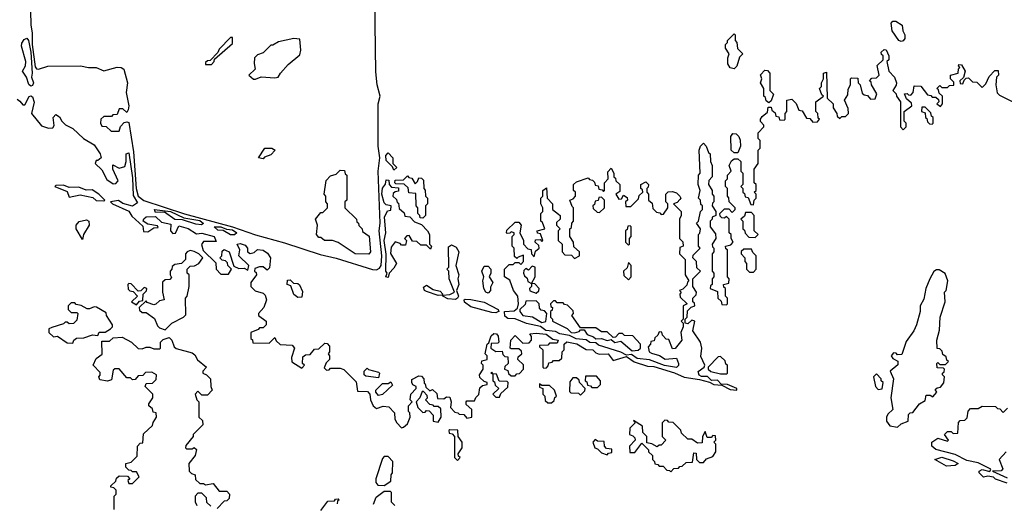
# Model space of a CAD drawing. Extents: x 2769579 to 2883812, y 684207 to 828660.
# Tile 251 of 256: x 2779198 to 2784321, y 790597 to 793113. Entities that reach past the tile are written whole.
import ezdxf

# ---------------------------------------------------------------- set-up
doc = ezdxf.new("R2010")
doc.units = 0

msp = doc.modelspace()

# ---------------------------------------------------------------- linework, layer by layer
at = {"layer": '0CON02XD'}
for points in [[(2779246.7, 793465), (2779256.4, 793085), (2779262.7, 793045), (2779262, 792985), (2779278.2, 792868.2), (2779285, 792858), (2779295, 792856), (2779345, 792870.6), (2779515, 792873.1), (2779555, 792864.3), (2779595, 792864), (2779635, 792847.5), (2779705, 792865.6), (2779725, 792863.8), (2779740, 792855), (2779758.8, 792785), (2779752.5, 792735), (2779765.5, 792665.5), (2779762.5, 792645), (2779755, 792630), (2779735, 792650), (2779715, 792650), (2779705, 792620), (2779682.5, 792617.5), (2779675, 792610), (2779635, 792610), (2779620, 792595), (2779617.5, 792575), (2779625, 792560), (2779648.3, 792558.3), (2779673, 792533), (2779715, 792532.5), (2779723, 792557), (2779741.7, 792578.3), (2779755, 792582.5), (2779765, 792577.5), (2779790.8, 792425), (2779804.6, 792235), (2779815, 792194.4), (2779842.9, 792172.9), (2780055, 792103.1), (2780305.8, 792035.8), (2780424.1, 791994.1), (2780575, 791952.5), (2780761.4, 791891.4), (2780845, 791872.1), (2781032.9, 791812.9), (2781055, 791811.5)], [(2781055, 791811.5), (2781069.8, 791820.2), (2781077.8, 791835), (2781082.3, 791885), (2781068.6, 792015), (2781073.8, 792055), (2781063.1, 792325), (2781072.5, 792395), (2781063.2, 792455), (2781062.5, 792675), (2781073.1, 792715), (2781058.1, 792775), (2781051.4, 792841.4), (2781046, 793215)], [(2783785, 793000), (2783772.5, 793005), (2783737.5, 793055), (2783732.5, 793095), (2783740, 793105), (2783756.4, 793106.4), (2783790, 793085), (2783792.5, 793055), (2783802.5, 793035), (2783802.5, 793015), (2783795, 793003.3), (2783785, 793000)], [(2779255, 792767.5), (2779245, 792776.7), (2779233.9, 792813.9), (2779212.5, 792845), (2779227.3, 792872.7), (2779230, 792895), (2779207.5, 792975), (2779208.3, 792991.7), (2779220.5, 793009.5), (2779235, 793016.7), (2779243.8, 793005), (2779255.3, 792945), (2779262.9, 792835), (2779258.8, 792815), (2779268.8, 792785), (2779265, 792770), (2779255, 792767.5)], [(2780195, 792880), (2780210, 792895), (2780211.7, 792908.3), (2780305, 792990), (2780305, 793020), (2780295, 793020), (2780235, 792960), (2780228.3, 792941.7), (2780188.3, 792901.7), (2780175, 792900), (2780165, 792890), (2780165, 792880), (2780195, 792880)], [(2780425, 792803.3), (2780455, 792816.7), (2780525, 792811.2), (2780542.5, 792815), (2780554.2, 792835.8), (2780595, 792880), (2780655, 792930), (2780661.2, 792955), (2780655, 793012.5), (2780625, 793016.2), (2780545, 792997.5), (2780515, 792980), (2780505, 792980), (2780465, 792940), (2780435, 792930), (2780420, 792915), (2780417.5, 792885), (2780423.3, 792855), (2780390, 792825), (2780415, 792803.3), (2780425, 792803.3)], [(2782915, 792857.5), (2782893.6, 792863.6), (2782883, 792883), (2782882.5, 792915), (2782890, 792935), (2782870, 792965), (2782870, 792985), (2782880, 792995), (2782880, 793005), (2782915, 793040), (2782920, 793035), (2782920, 793005), (2782930, 792995), (2782933, 792963), (2782960, 792935), (2782942.5, 792917.5), (2782928.8, 792871.2), (2782915, 792857.5)], [(2781195, 790992.5), (2781215, 791010), (2781230, 791045), (2781227, 791067), (2781220, 791075), (2781220, 791105), (2781240, 791125), (2781230, 791135), (2781232.5, 791165), (2781260, 791195), (2781260, 791205), (2781243.6, 791213.6), (2781237.5, 791225), (2781238.3, 791241.7), (2781275, 791260), (2781288.3, 791258.3), (2781300, 791245), (2781301.7, 791221.7), (2781308.3, 791218.3), (2781311.7, 791201.7), (2781331.7, 791181.7), (2781345, 791190), (2781368.3, 791168.3), (2781371.7, 791141.7), (2781405, 791140), (2781418.3, 791151.7), (2781435, 791150), (2781442.5, 791125), (2781440, 791095), (2781461.7, 791071.7), (2781478.3, 791068.3), (2781485, 791060), (2781508.3, 791058.3), (2781525, 791040), (2781550, 791045), (2781550, 791085), (2781521.7, 791111.7), (2781520, 791125), (2781525, 791130), (2781565, 791130), (2781571.7, 791148.3), (2781587, 791163), (2781591.7, 791198.3), (2781605, 791210), (2781630, 791215), (2781630, 791225), (2781615, 791230), (2781591.7, 791251.7), (2781590, 791265), (2781610, 791295), (2781610, 791315), (2781600, 791325), (2781601.7, 791338.3), (2781630, 791345), (2781630, 791365), (2781620, 791375), (2781630, 791425), (2781638.3, 791431.7), (2781651.7, 791468.3), (2781665, 791480), (2781678.3, 791478.3), (2781687, 791467), (2781690, 791435), (2781685, 791430), (2781651.7, 791428.3), (2781650, 791405), (2781675, 791387.5), (2781708.3, 791388.3), (2781711.7, 791371.7), (2781721.7, 791361.7), (2781738.3, 791358.3), (2781740, 791325), (2781721.7, 791308.3), (2781720, 791295), (2781738.3, 791288.3), (2781741.7, 791271.7), (2781755, 791260), (2781775, 791260), (2781785, 791270), (2781798.3, 791271.7), (2781820, 791295), (2781818.3, 791318.3), (2781790, 791345), (2781791.7, 791358.3), (2781810, 791375), (2781808.3, 791388.3), (2781795, 791400), (2781755, 791400), (2781750, 791405), (2781752.5, 791445), (2781775, 791470), (2781815, 791430), (2781848.3, 791431.7), (2781860, 791445), (2781860, 791465), (2781851.7, 791478.3), (2781885, 791482.5), (2781937, 791477), (2781971.7, 791451.7), (2782000, 791445), (2781995, 791430), (2781955, 791430), (2781945, 791420), (2781901.7, 791418.3), (2781901.7, 791411.7), (2781920, 791395), (2781920, 791305), (2781925, 791300), (2781938.3, 791301.7), (2781948.3, 791311.7), (2781951.7, 791328.3), (2781968.3, 791331.7), (2781975, 791340), (2782005, 791340), (2782018.3, 791351.7), (2782020, 791385), (2782030, 791395), (2782030, 791425), (2782045, 791437.5), (2782096.4, 791426.4), (2782145, 791397.5), (2782180, 791395), (2782195, 791380), (2782213, 791373), (2782260, 791375), (2782285, 791340), (2782355, 791360), (2782395, 791332.5), (2782465, 791310), (2782498, 791308), (2782605, 791276.7), (2782655, 791253.3), (2782735, 791241.2), (2782787.5, 791227.5), (2782810, 791215), (2782851.7, 791211.7), (2782895, 791190), (2782930, 791185), (2782930, 791195), (2782880, 791215), (2782847.5, 791217.5), (2782828, 791238), (2782796.7, 791236.7), (2782776.2, 791256.2), (2782745, 791256.2), (2782734, 791264), (2782727.5, 791282.5), (2782760, 791305), (2782762.5, 791315), (2782741.7, 791361.7), (2782746.7, 791405), (2782740, 791435), (2782700, 791495), (2782710, 791545), (2782695, 791550), (2782675, 791530), (2782660, 791535), (2782660, 791555), (2782670, 791565), (2782671.7, 791598.3), (2782691.7, 791618.3), (2782710, 791625), (2782708.3, 791638.3), (2782700, 791645), (2782700, 791665), (2782718.3, 791681.7), (2782720, 791695), (2782700, 791725), (2782700, 791765), (2782740, 791805), (2782721.7, 791821.7), (2782720, 791855), (2782700, 791875), (2782701.7, 791888.3), (2782737.5, 791925), (2782730, 791935), (2782730, 791995), (2782737, 792003), (2782740, 792025), (2782720, 792055), (2782730, 792065), (2782740, 792115), (2782750, 792125), (2782750, 792145), (2782741.7, 792151.7), (2782740, 792175), (2782730, 792185), (2782737.5, 792225), (2782727.5, 792255), (2782730, 792305), (2782737.5, 792315), (2782732.5, 792435), (2782740, 792455), (2782755, 792470), (2782770, 792455), (2782781.7, 792421.7), (2782790, 792415), (2782792.5, 792375), (2782800, 792355), (2782800, 792295), (2782783, 792277), (2782782.5, 792255), (2782800, 792225), (2782800, 792205), (2782810, 792195), (2782810, 792165), (2782801.7, 792158.3), (2782800, 792145), (2782820, 792115), (2782820, 792095), (2782800, 792085), (2782800, 792075), (2782790, 792065), (2782790, 792035), (2782818.3, 791998.3), (2782820, 791975), (2782800, 791945), (2782801.7, 791931.7), (2782810, 791925), (2782810, 791905), (2782800, 791895), (2782800, 791805), (2782810, 791795), (2782810, 791775), (2782800, 791765), (2782800, 791735), (2782791.7, 791728.3), (2782790, 791715), (2782828.3, 791698.3), (2782830, 791665), (2782848.3, 791648.3), (2782851.7, 791631.7), (2782875, 791630), (2782880, 791635), (2782880, 791665), (2782870, 791675), (2782870, 791715), (2782861.7, 791721.7), (2782860, 791735), (2782888.3, 791741.7), (2782890, 791765), (2782880, 791775), (2782880, 791915), (2782871.7, 791921.7), (2782870, 791935), (2782898.3, 791941.7), (2782910, 791955), (2782900, 791975), (2782900, 791995), (2782890, 792005), (2782890, 792075), (2782875, 792090), (2782865, 792080), (2782851.7, 792081.7), (2782841.7, 792091.7), (2782840, 792105), (2782865, 792130), (2782888.3, 792128.3), (2782905, 792110), (2782920, 792125), (2782920, 792135), (2782890, 792165), (2782887, 792187), (2782880, 792195), (2782880, 792235), (2782870, 792245), (2782870, 792275), (2782880, 792285), (2782880, 792305), (2782900, 792325), (2782890, 792355), (2782901.7, 792378.3), (2782915, 792390), (2782935, 792390), (2782950, 792375), (2782950, 792325), (2782960, 792315), (2782960, 792255), (2782950, 792245), (2782960, 792235), (2782960, 792215), (2782968.3, 792208.3), (2782971.7, 792191.7), (2782988.3, 792188.3), (2783001.7, 792151.7), (2783015, 792150), (2783020, 792175), (2783030, 792185), (2783030, 792205), (2783020, 792215), (2783030, 792225), (2783030, 792255), (2783020, 792265), (2783020, 792335), (2783040, 792365), (2783040, 792435), (2783050, 792445), (2783050, 792485), (2783040, 792495), (2783040, 792525), (2783070, 792555), (2783070, 792565), (2783053, 792583), (2783052.5, 792595), (2783060.7, 792609.3), (2783088.3, 792631.7), (2783091.7, 792658.3), (2783108.3, 792658.3), (2783111.7, 792641.7), (2783128.3, 792628.3), (2783131.7, 792611.7), (2783148.3, 792608.3), (2783151.7, 792591.7), (2783175, 792590), (2783180, 792595), (2783180, 792625), (2783190, 792635), (2783190, 792695), (2783215, 792700), (2783237, 792677), (2783251.7, 792641.7), (2783268.3, 792638.3), (2783291.7, 792601.7), (2783308.3, 792598.3), (2783325, 792580), (2783348.3, 792581.7), (2783360, 792595), (2783351.7, 792601.7), (2783350, 792625), (2783340, 792635), (2783340, 792685), (2783380, 792715), (2783371.7, 792721.7), (2783360, 792755), (2783370, 792765), (2783370, 792785), (2783380, 792805), (2783380, 792835), (2783395, 792840), (2783400, 792705), (2783430, 792675), (2783430, 792655), (2783450, 792625), (2783451.7, 792611.7), (2783465, 792600), (2783475, 792610), (2783495, 792610), (2783510, 792625), (2783508.3, 792651.7), (2783490, 792695), (2783507, 792723), (2783508.3, 792751.7), (2783520, 792775), (2783520, 792805), (2783525, 792810), (2783558.3, 792808.3), (2783560, 792785), (2783570, 792775), (2783581.7, 792731.7), (2783591.7, 792721.7), (2783608.3, 792718.3), (2783625, 792700), (2783648.3, 792701.7), (2783657, 792727), (2783630, 792775), (2783628.3, 792788.3), (2783620, 792795), (2783631.7, 792808.3), (2783655, 792810), (2783670, 792825), (2783660, 792875), (2783690, 792905), (2783690, 792925), (2783681.7, 792931.7), (2783680, 792945), (2783695, 792957.5), (2783706.7, 792956.7), (2783720, 792925), (2783720, 792905), (2783710, 792895), (2783720, 792845), (2783750, 792815), (2783760, 792785), (2783758.3, 792771.7), (2783740, 792745), (2783758.3, 792728.3), (2783760, 792715), (2783780, 792685), (2783780, 792555), (2783795, 792540), (2783810, 792555), (2783810, 792575), (2783800, 792585), (2783800, 792635), (2783840, 792665), (2783838.3, 792678.3), (2783811.7, 792701.7), (2783801.7, 792728.3), (2783815, 792730), (2783821.7, 792721.7), (2783835, 792720), (2783846.4, 792733.6), (2783851.7, 792768.3), (2783887, 792767), (2783921.7, 792721.7), (2783938.3, 792718.3), (2783945, 792710), (2783965, 792710), (2783978.3, 792698.3), (2783980, 792685), (2783970, 792675), (2783988.3, 792661.7), (2784000, 792675), (2784000, 792715), (2783981.7, 792731.7), (2783978.3, 792748.3), (2783970, 792755), (2783985, 792770), (2783995, 792760), (2784025, 792760), (2784035, 792770), (2784058.3, 792771.7), (2784058.3, 792788.3), (2784040, 792805), (2784040, 792825), (2784080, 792835), (2784083, 792857), (2784090, 792865), (2784083, 792873), (2784085, 792880), (2784098.3, 792878.3), (2784117.5, 792845), (2784108.3, 792811.7), (2784090, 792795), (2784091.7, 792781.7), (2784105, 792780), (2784111.7, 792798.3), (2784121.7, 792808.3), (2784135, 792810), (2784155, 792790), (2784178.3, 792788.3), (2784205, 792760), (2784225, 792780), (2784241.7, 792818.3), (2784271.7, 792848.3), (2784288.3, 792848.3), (2784290, 792825), (2784280, 792815), (2784277.5, 792775), (2784283, 792733), (2784295, 792720), (2784375, 792680)], [(2783095, 792680), (2783081.7, 792691.7), (2783078.3, 792708.3), (2783070, 792715), (2783070, 792755), (2783052.5, 792785), (2783060, 792805), (2783053, 792827), (2783075, 792850), (2783088.3, 792848.3), (2783100, 792835), (2783100, 792745), (2783120, 792725), (2783108.3, 792691.7), (2783095, 792680)], [(2779185, 792700), (2779199.3, 792689.3), (2779215, 792670), (2779225, 792670), (2779247, 792713), (2779255, 792717.5), (2779265, 792712.5), (2779273.8, 792683.8), (2779260, 792625), (2779311.7, 792561.7), (2779348.3, 792548.3), (2779370, 792550), (2779376.7, 792563.3), (2779372.5, 792605), (2779385, 792620), (2779405, 792607.5), (2779416.7, 792585), (2779436.1, 792566.1), (2779475, 792547.5), (2779530, 792495), (2779585, 792462.5), (2779616.1, 792416.1), (2779622.5, 792395), (2779605, 792380), (2779595, 792380), (2779590, 792365), (2779625, 792332.5), (2779651.7, 792281.7), (2779685, 792260), (2779698.3, 792261.7), (2779710, 792275), (2779682.5, 792335), (2779681.7, 792358.3), (2779715, 792340), (2779745, 792350), (2779752.5, 792375), (2779752.5, 792415), (2779765, 792420), (2779785, 792290), (2779788.3, 792198.3), (2779810, 792160), (2779785, 792143.8), (2779735, 792156.7), (2779711.7, 792171.7), (2779670, 792165), (2779680, 792155), (2779765, 792117.5), (2779781.7, 792091.7), (2779838.3, 792038.3), (2779841.7, 792011.7), (2779865, 792010), (2779895, 792030), (2779918.3, 792031.7), (2779915, 792040), (2779865, 792050), (2779840, 792065), (2779843, 792077), (2779855, 792087.5), (2779905, 792090), (2779935, 792060), (2779985, 792050), (2779982.5, 792015), (2779995, 792000), (2780008.3, 792001.7), (2780025, 792040), (2780075, 792026.7), (2780118.3, 791998.3), (2780145, 792002.5), (2780210, 791985), (2780220, 791960), (2780155, 791960), (2780143.6, 791943.6), (2780151.7, 791911.7), (2780218.3, 791848.3), (2780220, 791815), (2780245, 791790), (2780285, 791790), (2780300, 791815), (2780280, 791835), (2780278.3, 791848.3), (2780268.3, 791858.3), (2780251.7, 791861.7), (2780240, 791875), (2780250, 791885), (2780251.7, 791908.3), (2780262.5, 791917.5), (2780272.5, 791912.5), (2780287.5, 791905), (2780311.7, 791831.7), (2780338.3, 791818.3), (2780365, 791820), (2780385, 791810), (2780390, 791835), (2780337.5, 791885), (2780342.5, 791915), (2780330, 791945), (2780345, 791948.8), (2780370.7, 791940.7), (2780382.5, 791925), (2780382.5, 791905), (2780397, 791897), (2780418.3, 791901.7), (2780435, 791916.7), (2780465, 791913.8), (2780487.7, 791897.7), (2780502.5, 791875), (2780497, 791823), (2780485, 791810), (2780465, 791827.5), (2780445, 791827.5), (2780421.7, 791818.3), (2780420, 791805), (2780428.3, 791798.3), (2780430, 791785), (2780400, 791745), (2780400, 791725), (2780423, 791703), (2780465, 791690), (2780475, 791680), (2780482.5, 791655), (2780467.5, 791615), (2780440, 791585), (2780440, 791575), (2780480, 791545), (2780480, 791525), (2780465, 791510), (2780445, 791510), (2780438.3, 791501.7), (2780400, 791485), (2780400, 791455), (2780408.3, 791448.3), (2780411.7, 791431.7), (2780495, 791430), (2780525, 791460), (2780531.7, 791441.7), (2780552.5, 791422.5), (2780615, 791420), (2780627.5, 791405), (2780612.5, 791355), (2780613, 791333), (2780665, 791300), (2780680, 791315), (2780670, 791325), (2780671.7, 791358.3), (2780685, 791370), (2780708.3, 791371.7), (2780731.7, 791398.3), (2780755, 791400), (2780785, 791430), (2780798.3, 791428.3), (2780810, 791415), (2780810, 791385), (2780802.5, 791375), (2780810, 791365), (2780810, 791345), (2780791.7, 791328.3), (2780781.7, 791301.7), (2780795, 791290), (2780808.3, 791291.7), (2780815, 791300), (2780865, 791300), (2780885, 791292.5), (2780948.3, 791228.3), (2780955, 791180), (2781008.3, 791178.3), (2781020, 791165), (2781022.5, 791135), (2781037.5, 791105), (2781055, 791090), (2781088.3, 791101.7), (2781118.3, 791098.3), (2781148.3, 791068.3), (2781150, 791035), (2781160, 791015), (2781185, 790990), (2781195, 790992.5)], [(2783945, 792570), (2783950, 792575), (2783950, 792605), (2783941.7, 792611.7), (2783938.3, 792628.3), (2783908.3, 792658.3), (2783891.7, 792658.3), (2783890, 792635), (2783908.3, 792628.3), (2783910, 792605), (2783918.3, 792598.3), (2783921.7, 792581.7), (2783931.7, 792571.7), (2783945, 792570)], [(2782935, 792420), (2782915, 792420), (2782900, 792435), (2782897.5, 792505), (2782908.3, 792521.7), (2782925, 792520), (2782940, 792505), (2782947, 792487), (2782947.5, 792455), (2782935, 792420)], [(2780465, 792390), (2780440, 792395), (2780472.5, 792445), (2780510, 792445), (2780527.5, 792435), (2780505, 792410), (2780471.7, 792398.3), (2780465, 792390)], [(2781145, 792330), (2781138.3, 792348.3), (2781105, 792380), (2781103.3, 792406.7), (2781115, 792420), (2781140, 792395), (2781140, 792365), (2781160, 792345), (2781145, 792330)], [(2781015, 791893.3), (2780942.5, 791895), (2780854, 791954), (2780825, 791963.8), (2780783.6, 791963.6), (2780765, 791980), (2780755, 791980), (2780742.5, 791995), (2780746.7, 792045), (2780737.5, 792075), (2780765, 792110), (2780775, 792110), (2780800, 792135), (2780800, 792155), (2780790, 792165), (2780790, 792195), (2780782.5, 792205), (2780793, 792277), (2780815, 792300), (2780845, 792310), (2780865, 792330), (2780888.3, 792328.3), (2780891.7, 792311.7), (2780900, 792305), (2780900, 792175), (2780890, 792165), (2780890, 792135), (2780950, 792075), (2780951.7, 792061.7), (2780960, 792055), (2780961.7, 792041.7), (2780980, 792025), (2780981.7, 792011.7), (2781017, 791987), (2781023.3, 791905), (2781015, 791893.3)], [(2782615, 791303.3), (2782553.6, 791313.6), (2782475, 791343.8), (2782410, 791350), (2782381.7, 791371.7), (2782355, 791367.5), (2782325, 791383.3), (2782209.2, 791419.2), (2782195, 791432.5), (2782165, 791433.8), (2782145, 791446.7), (2782093.6, 791453.6), (2782059.3, 791469.3), (2782008, 791478), (2781985, 791491.2), (2781935, 791496.7), (2781907, 791517), (2781835, 791532), (2781775, 791556.2), (2781737.7, 791557.7), (2781721.2, 791571.2), (2781720, 791595), (2781770.7, 791599.3), (2781788.3, 791611.7), (2781792.5, 791635), (2781790, 791675), (2781767.5, 791705), (2781748.3, 791758.3), (2781720, 791775), (2781720, 791815), (2781745, 791840), (2781765, 791840), (2781775, 791850), (2781795, 791850), (2781805, 791840), (2781820, 791855), (2781818.3, 791888.3), (2781791.7, 791878.3), (2781785, 791870), (2781771.7, 791881.7), (2781770, 791925), (2781760, 791935), (2781760, 791985), (2781770, 791995), (2781770, 792005), (2781755, 792010), (2781748.3, 792001.7), (2781735, 792000), (2781730, 792005), (2781731.7, 792018.3), (2781775, 792060), (2781795, 792060), (2781807.5, 792045), (2781800, 792005), (2781820, 791965), (2781820, 791945), (2781841.7, 791921.7), (2781858.3, 791918.3), (2781860, 791895), (2781875, 791880), (2781881.7, 791908.3), (2781900, 791925), (2781898.3, 791938.3), (2781880, 791955), (2781881.7, 791968.3), (2781905, 791970), (2781915, 791960), (2781920, 791965), (2781908.3, 791998.3), (2781891.7, 792001.7), (2781890, 792015), (2781930, 792025), (2781918.3, 792058.3), (2781910, 792065), (2781910, 792105), (2781920, 792115), (2781920, 792135), (2781910, 792155), (2781910, 792185), (2781920, 792195), (2781920, 792225), (2781938.3, 792238.3), (2781942.5, 792185), (2781970, 792155), (2781970, 792125), (2782001.7, 792101.7), (2782010, 792095), (2782010, 792075), (2781991.7, 792058.3), (2781990, 792045), (2782010, 792025), (2782000, 792015), (2782000, 791965), (2782020, 791945), (2782020, 791905), (2782035, 791890), (2782068.3, 791888.3), (2782085, 791870), (2782110, 791885), (2782110, 791905), (2782081.7, 791931.7), (2782080, 791955), (2782060, 791985), (2782060, 792025), (2782068.3, 792031.7), (2782070, 792055), (2782080, 792065), (2782080, 792135), (2782071.7, 792141.7), (2782060, 792175), (2782078.3, 792181.7), (2782090, 792195), (2782090, 792215), (2782080, 792225), (2782080, 792255), (2782095, 792270), (2782155, 792290), (2782161.7, 792281.7), (2782178.3, 792278.3), (2782188.3, 792268.3), (2782191.7, 792251.7), (2782208.3, 792248.3), (2782211.7, 792231.7), (2782228.3, 792228.3), (2782235, 792220), (2782240, 792225), (2782240, 792265), (2782260, 792285), (2782258.3, 792321.7), (2782275, 792340), (2782290, 792315), (2782290, 792295), (2782298.3, 792288.3), (2782300, 792275), (2782320, 792255), (2782320, 792220), (2782300, 792205), (2782315, 792180), (2782328.3, 792181.7), (2782340, 792200), (2782358.3, 792188.3), (2782360, 792175), (2782350, 792165), (2782351.7, 792141.7), (2782378.3, 792141.7), (2782418.3, 792181.7), (2782421.7, 792198.3), (2782440, 792215), (2782438.3, 792228.3), (2782430, 792235), (2782430, 792255), (2782455, 792270), (2782470, 792255), (2782468.3, 792241.7), (2782460, 792235), (2782460, 792215), (2782470, 792205), (2782470, 792175), (2782488.3, 792158.3), (2782491.7, 792131.7), (2782511.7, 792111.7), (2782528.3, 792108.3), (2782535, 792100), (2782548.3, 792101.7), (2782570, 792135), (2782570, 792155), (2782560, 792165), (2782560, 792205), (2782571.7, 792218.3), (2782595, 792220), (2782615, 792212.5), (2782632.5, 792195), (2782637.5, 792185), (2782633, 792177), (2782618.3, 792161.7), (2782600, 792155), (2782640, 792115), (2782640, 792095), (2782630, 792075), (2782630, 791975), (2782648.3, 791958.3), (2782650, 791935), (2782631.7, 791928.3), (2782630, 791895), (2782660, 791865), (2782660, 791785), (2782680, 791755), (2782671.7, 791748.3), (2782668.3, 791731.7), (2782648.3, 791711.7), (2782630, 791705), (2782640, 791695), (2782632.5, 791685), (2782635, 791670), (2782670, 791635), (2782650, 791625), (2782650, 791555), (2782640, 791545), (2782650, 791535), (2782650, 791515), (2782637.5, 791485), (2782642.5, 791445), (2782608.3, 791401.7), (2782595, 791400), (2782575, 791450), (2782561.7, 791451.7), (2782541.7, 791471.7), (2782538.3, 791488.3), (2782525, 791490), (2782518.3, 791471.7), (2782501.7, 791458.3), (2782498.3, 791441.7), (2782481.7, 791438.3), (2782480, 791425), (2782468.3, 791411.7), (2782473.3, 791385), (2782485, 791377.5), (2782526.2, 791366.2), (2782557, 791347), (2782615, 791352.5), (2782626.2, 791325), (2782626, 791314), (2782615, 791303.3)], [(2781115, 791772.5), (2781102.5, 791775), (2781110, 791795), (2781103.3, 791805), (2781104.1, 791894.1), (2781093.6, 791965), (2781103.3, 792005), (2781096.7, 792085), (2781111.7, 792118.3), (2781128.3, 792121.7), (2781130, 792145), (2781105, 792150), (2781095, 792160), (2781082.7, 792205), (2781085, 792237.5), (2781101.7, 792258.3), (2781105, 792280), (2781118.3, 792278.3), (2781120, 792255), (2781131.7, 792241.7), (2781168.3, 792238.3), (2781168.3, 792221.7), (2781151.7, 792218.3), (2781141.7, 792208.3), (2781140, 792195), (2781158.3, 792178.3), (2781161.7, 792161.7), (2781168.3, 792158.3), (2781171.7, 792131.7), (2781198.3, 792108.3), (2781201.7, 792091.7), (2781228.3, 792088.3), (2781251.7, 792061.7), (2781288.3, 792048.3), (2781320, 792015), (2781330, 791995), (2781330, 791945), (2781340, 791935), (2781335, 791920), (2781315, 791940), (2781285, 791940), (2781265, 791960), (2781241.7, 791961.7), (2781225, 791990), (2781211.7, 791988.3), (2781200, 791975), (2781210, 791965), (2781205, 791940), (2781185, 791940), (2781178.3, 791948.3), (2781151.7, 791958.3), (2781130.5, 791929.5), (2781127, 791897), (2781157.5, 791845), (2781145, 791820), (2781120, 791795), (2781115, 791772.5)], [(2781295, 792080), (2781281.7, 792081.7), (2781280, 792095), (2781270, 792105), (2781270, 792135), (2781260, 792145), (2781258.3, 792208.3), (2781221.7, 792211.7), (2781218.3, 792238.3), (2781198.3, 792258.3), (2781155, 792260), (2781150, 792265), (2781151.7, 792278.3), (2781195, 792280), (2781215, 792300), (2781221.7, 792291.7), (2781238.3, 792288.3), (2781255, 792260), (2781268.3, 792271.7), (2781275, 792290), (2781288.3, 792288.3), (2781298.3, 792278.3), (2781300, 792235), (2781307, 792227), (2781310, 792195), (2781320, 792185), (2781320, 792155), (2781310, 792145), (2781310, 792095), (2781295, 792080)], [(2779635, 792170), (2779640, 792175), (2779610, 792205), (2779575, 792228.8), (2779543, 792227), (2779505, 792242.5), (2779455, 792240), (2779425, 792252.5), (2779385, 792250), (2779380, 792245), (2779445, 792220), (2779455, 792190), (2779511.7, 792201.7), (2779578, 792188), (2779595, 792172.5), (2779635, 792170)], [(2782215, 792110), (2782240, 792135), (2782240, 792175), (2782225, 792190), (2782211.7, 792188.3), (2782208.3, 792171.7), (2782191.7, 792168.3), (2782188.3, 792151.7), (2782180, 792145), (2782181.7, 792131.7), (2782201.7, 792111.7), (2782215, 792110)], [(2780143.3, 792046.7), (2780115, 792048.8), (2780045, 792072.5), (2780005, 792073.3), (2779951.7, 792111.7), (2779905, 792110), (2779900, 792125), (2779982.5, 792115), (2780052.5, 792082.5), (2780135, 792068.1), (2780155, 792052.5), (2780143.3, 792046.7)], [(2783025, 791980), (2783040, 791995), (2783020, 792015), (2783020, 792095), (2783005, 792110), (2782975, 792110), (2782968.3, 792091.7), (2782950, 792075), (2782960, 792065), (2782960, 792025), (2782968.3, 792018.3), (2782971.7, 792001.7), (2782991.7, 791981.7), (2783025, 791980)], [(2779525, 791970), (2779492.5, 792025), (2779492.5, 792045), (2779506.7, 792063.3), (2779545, 792071.2), (2779556.7, 792065), (2779558.8, 792045), (2779530, 791995), (2779525, 791970)], [(2780315, 791994), (2780294.3, 791994.3), (2780257, 792017), (2780228.3, 792018.3), (2780210, 792035), (2780244.4, 792035.6), (2780273, 792023), (2780305, 792020), (2780327.5, 792005), (2780315, 791994)], [(2782365, 791940), (2782370, 791945), (2782370, 791975), (2782380, 791985), (2782380, 792035), (2782375, 792040), (2782361.7, 792038.3), (2782358.3, 792021.7), (2782350, 792015), (2782350, 791955), (2782365, 791940)], [(2781465, 791658), (2781425, 791661.2), (2781400, 791675), (2781400, 791680), (2781435, 791683.3), (2781460, 791695), (2781432.5, 791765), (2781430, 791805), (2781420, 791815), (2781430, 791825), (2781428.3, 791931.7), (2781445, 791942.5), (2781469.3, 791929.3), (2781482.5, 791905), (2781467.5, 791835), (2781482.5, 791785), (2781477.5, 791765), (2781482.5, 791735), (2781470, 791705), (2781481.2, 791675), (2781475, 791663.8), (2781465, 791658)], [(2783015, 791800), (2783030, 791815), (2783030, 791885), (2783011.7, 791901.7), (2783005, 791920), (2782965, 791920), (2782952.5, 791907.5), (2782952.5, 791895), (2782970, 791875), (2782970, 791855), (2782980, 791845), (2782980, 791815), (2782995, 791800), (2783015, 791800)], [(2779955, 791500), (2779990, 791535), (2780050, 791565), (2780061.7, 791578.3), (2780060, 791665), (2780070, 791675), (2780080, 791725), (2780080, 791785), (2780070, 791795), (2780070, 791815), (2780085, 791830), (2780107, 791833), (2780130, 791845), (2780150, 791875), (2780130, 791895), (2780105, 791907.5), (2780085, 791912.5), (2780070, 791905), (2780060, 791895), (2780060, 791865), (2780040, 791845), (2780005, 791840), (2779991.7, 791828.3), (2779990, 791815), (2779980, 791805), (2779980, 791785), (2779988.3, 791771.7), (2779978.3, 791761.7), (2779955, 791760), (2779941.7, 791748.3), (2779940, 791695), (2779950, 791655), (2779925, 791650), (2779907, 791633), (2779895, 791630), (2779861.7, 791641.7), (2779855, 791650), (2779820, 791615), (2779821.7, 791601.7), (2779835, 791590), (2779855, 791590), (2779899.3, 791559.3), (2779915, 791520), (2779925, 791510), (2779955, 791500)], [(2781635, 791690), (2781622.5, 791695), (2781612.5, 791715), (2781607.5, 791755), (2781612.5, 791775), (2781602.5, 791805), (2781615, 791830), (2781635, 791830), (2781650, 791815), (2781650, 791795), (2781640, 791775), (2781660, 791745), (2781648.3, 791721.7), (2781647.5, 791705), (2781635, 791690)], [(2781885, 791690), (2781898.3, 791701.7), (2781900, 791715), (2781878.3, 791738.3), (2781860, 791740), (2781880, 791775), (2781880, 791825), (2781865, 791830), (2781845, 791810), (2781831.7, 791818.3), (2781821.7, 791808.3), (2781820, 791795), (2781825, 791780), (2781838.3, 791768.3), (2781841.7, 791751.7), (2781860, 791740), (2781860, 791725), (2781850, 791715), (2781851.7, 791701.7), (2781885, 791690)], [(2782365, 791760), (2782380, 791775), (2782380, 791835), (2782365, 791850), (2782358.3, 791821.7), (2782340, 791805), (2782341.7, 791781.7), (2782365, 791760)], [(2783765, 790993.3), (2783785, 791010), (2783820, 791025), (2783821.7, 791058.3), (2783831.7, 791068.3), (2783845, 791070), (2783880, 791115), (2783908.3, 791131.7), (2783915, 791160), (2783935, 791160), (2783948.3, 791151.7), (2783970, 791175), (2783961.7, 791188.3), (2783971.7, 791198.3), (2783988.3, 791201.7), (2784007, 791223), (2784010, 791255), (2784000, 791265), (2784000, 791275), (2784008.3, 791281.7), (2784010, 791295), (2784005, 791300), (2783971.7, 791301.7), (2783970, 791325), (2783975, 791330), (2783985, 791320), (2784015, 791320), (2784030, 791335), (2784021.7, 791341.7), (2784018.3, 791358.3), (2784001.7, 791371.7), (2783998.3, 791388.3), (2783985, 791400), (2783971.7, 791401.7), (2783970, 791445), (2783983, 791497), (2783987.5, 791565), (2784012.5, 791645), (2784010, 791695), (2784017.5, 791705), (2784027.5, 791755), (2784013, 791793), (2783981.7, 791811.7), (2783968.3, 791811.7), (2783955, 791802.5), (2783932.5, 791765), (2783912.5, 791715), (2783901.7, 791658.3), (2783883.3, 791625), (2783883.3, 791595), (2783863.9, 791526.1), (2783850, 791495), (2783810.5, 791439.5), (2783788.3, 791371.7), (2783765, 791370), (2783758.3, 791378.3), (2783745, 791380), (2783732.5, 791365), (2783740.7, 791350.7), (2783766.7, 791336.7), (2783767, 791317), (2783726.7, 791285), (2783743.8, 791245), (2783731.2, 791145), (2783740, 791085), (2783715, 791060), (2783707.5, 791045), (2783707.5, 791025), (2783725, 791000), (2783765, 790993.3)], [(2779805, 791630), (2779821.7, 791648.3), (2779838.3, 791651.7), (2779840, 791685), (2779858.3, 791701.7), (2779860, 791715), (2779845, 791720), (2779828.3, 791701.7), (2779815, 791700), (2779778.3, 791738.3), (2779765, 791740), (2779760, 791735), (2779761.7, 791711.7), (2779771.7, 791701.7), (2779788.3, 791698.3), (2779810, 791675), (2779780, 791645), (2779805, 791630)], [(2780645, 791667.5), (2780623.6, 791683.6), (2780608.3, 791728.3), (2780590, 791735), (2780591.7, 791758.3), (2780605, 791760), (2780621.7, 791741.7), (2780645, 791740), (2780653, 791733), (2780669.3, 791699.3), (2780665, 791670), (2780645, 791667.5)], [(2781375, 791678.8), (2781315, 791698.8), (2781303.3, 791705), (2781298.3, 791721.7), (2781315, 791732.5), (2781350, 791710), (2781385, 791700), (2781400, 791685), (2781395, 791680), (2781375, 791678.8)], [(2779475, 791430), (2779480, 791445), (2779493, 791457), (2779531.7, 791458.3), (2779577, 791473), (2779605, 791470), (2779611.7, 791488.3), (2779641.7, 791488.3), (2779670, 791505), (2779680, 791515), (2779680, 791525), (2779650, 791575), (2779648.3, 791588.3), (2779597, 791617), (2779585, 791620), (2779561.7, 791608.3), (2779548.3, 791608.3), (2779517, 791627), (2779491.7, 791631.7), (2779485, 791640), (2779465, 791640), (2779450, 791625), (2779450, 791605), (2779465, 791590), (2779495, 791590), (2779500, 791585), (2779495, 791550), (2779477, 791533), (2779455, 791530), (2779445, 791540), (2779435, 791540), (2779425, 791530), (2779365, 791512.5), (2779350, 791505), (2779350, 791485), (2779373, 791463), (2779395, 791467.5), (2779445, 791432.5), (2779475, 791430)], [(2781675, 791587.5), (2781655, 791590), (2781545, 791620), (2781513, 791643), (2781510, 791655), (2781515, 791660), (2781545, 791658), (2781615, 791643.3), (2781687.5, 791605), (2781690, 791595), (2781685, 791592.5), (2781675, 791587.5)], [(2781915, 791537.5), (2781935, 791542.5), (2781940, 791585), (2781928.3, 791598.3), (2781911.7, 791601.7), (2781901.7, 791611.7), (2781900, 791635), (2781885, 791650), (2781831.7, 791648.3), (2781828.3, 791631.7), (2781800, 791605), (2781800, 791595), (2781815, 791573.3), (2781866.4, 791566.4), (2781915, 791537.5)], [(2782385, 791390), (2782415, 791394), (2782427.5, 791405), (2782427.5, 791425), (2782388.3, 791468.3), (2782345, 791470), (2782335, 791480), (2782315, 791480), (2782298.3, 791461.7), (2782285, 791460), (2782255, 791490), (2782225, 791490), (2782195, 791510), (2782115, 791510), (2782070, 791575), (2782080, 791585), (2782078.3, 791598.3), (2782048.3, 791628.3), (2782031.7, 791631.7), (2782025, 791640), (2781995, 791640), (2781985, 791650), (2781975, 791650), (2781960, 791635), (2781961.7, 791621.7), (2781970, 791615), (2781968.3, 791601.7), (2781960, 791595), (2781960, 791565), (2781970, 791555), (2781970, 791545), (2782045.8, 791505.8), (2782066.4, 791486.4), (2782085, 791483.8), (2782108.3, 791491.7), (2782115, 791500), (2782135, 791500), (2782150, 791475), (2782183.6, 791463.6), (2782195, 791452.5), (2782225, 791453.8), (2782255, 791443.3), (2782275, 791450), (2782295, 791433.3), (2782325, 791440), (2782385, 791390)], [(2779690, 790565), (2779690, 790635), (2779700, 790645), (2779700, 790665), (2779688.3, 790678.3), (2779671.7, 790681.7), (2779671.7, 790688.3), (2779698.3, 790711.7), (2779701.7, 790728.3), (2779715, 790740), (2779758.3, 790738.3), (2779770, 790725), (2779760, 790715), (2779765, 790700), (2779785, 790700), (2779820, 790735), (2779805, 790760), (2779785, 790760), (2779778.3, 790768.3), (2779765, 790770), (2779750, 790785), (2779750, 790805), (2779778.3, 790811.7), (2779808.3, 790841.7), (2779810, 790895), (2779825, 790910), (2779838.3, 790911.7), (2779841.7, 790958.3), (2779888.3, 791001.7), (2779891.7, 791018.3), (2779910, 791045), (2779908.3, 791068.3), (2779891.7, 791071.7), (2779888.3, 791088.3), (2779870, 791105), (2779870, 791115), (2779890, 791145), (2779890, 791165), (2779850, 791205), (2779855, 791220), (2779888.3, 791221.7), (2779908.3, 791241.7), (2779910, 791265), (2779885, 791280), (2779853, 791277), (2779838.3, 791261.7), (2779815, 791260), (2779798.3, 791241.7), (2779785, 791240), (2779775, 791250), (2779755, 791250), (2779715, 791297.5), (2779693, 791297), (2779685, 791290), (2779675, 791240), (2779655, 791232.5), (2779615, 791240), (2779610, 791255), (2779617, 791263), (2779617, 791277), (2779580, 791315), (2779595, 791350), (2779627, 791373), (2779625, 791440), (2779665, 791440), (2779685, 791457.5), (2779731.7, 791461.7), (2779780, 791435), (2779815, 791402.5), (2779835, 791400), (2779855, 791410), (2779875, 791410), (2779895, 791400), (2779925, 791400), (2779930, 791405), (2779930, 791435), (2779945, 791450), (2779975, 791460), (2779990, 791445), (2780001.7, 791411.7), (2780011.7, 791401.7), (2780095, 791380), (2780109.3, 791369.3), (2780123.6, 791343.6), (2780170, 791305), (2780150, 791285), (2780150, 791275), (2780170, 791265), (2780190, 791245), (2780192.5, 791205), (2780200, 791185), (2780175, 791160), (2780145, 791160), (2780125, 791180), (2780110, 791165), (2780120, 791135), (2780130, 791125), (2780130, 791045), (2780148.3, 791028.3), (2780150, 791005), (2780100, 790955), (2780100, 790945), (2780061.7, 790898.3), (2780060, 790885), (2780065, 790880), (2780095, 790880), (2780105, 790887.5), (2780117, 790877), (2780110, 790845), (2780077.5, 790805), (2780080, 790765), (2780091.7, 790751.7), (2780110, 790745), (2780111.7, 790721.7), (2780135, 790700), (2780155, 790700), (2780165, 790692.5), (2780205, 790700), (2780235, 790660), (2780275, 790660), (2780290, 790645), (2780288.3, 790621.7), (2780275, 790610), (2780261.7, 790608.3), (2780225, 790570)], [(2782875, 791270), (2782880, 791275), (2782880, 791315), (2782871.7, 791321.7), (2782868.3, 791338.3), (2782845, 791360), (2782831.7, 791358.3), (2782780, 791305), (2782780, 791295), (2782793.6, 791283.6), (2782845, 791270), (2782875, 791270)], [(2781065, 791250), (2780998.3, 791258.3), (2780990, 791265), (2780990, 791285), (2781005, 791300), (2781012.5, 791292.5), (2781065, 791280), (2781070, 791275), (2781065, 791250)], [(2781695, 791150), (2781701.7, 791168.3), (2781738.3, 791201.7), (2781740, 791225), (2781735, 791230), (2781691.7, 791231.7), (2781678.3, 791268.3), (2781660, 791270), (2781655, 791280), (2781650, 791275), (2781660, 791270), (2781660, 791235), (2781668.3, 791228.3), (2781671.7, 791211.7), (2781690, 791195), (2781660, 791165), (2781675, 791150), (2781695, 791150)], [(2782205, 791200), (2782220, 791215), (2782220, 791235), (2782198.3, 791258.3), (2782141.7, 791258.3), (2782140, 791235), (2782148.3, 791228.3), (2782151.7, 791211.7), (2782168.3, 791208.3), (2782175, 791200), (2782205, 791200)], [(2783665, 791190), (2783685, 791192.5), (2783690, 791225), (2783680, 791235), (2783680, 791245), (2783655, 791270), (2783640, 791255), (2783650, 791205), (2783665, 791190)], [(2781065, 791157.5), (2781050, 791175), (2781050, 791185), (2781085, 791220), (2781115, 791220), (2781128.3, 791228.3), (2781138.3, 791211.7), (2781085, 791162.5), (2781065, 791157.5)], [(2781965, 791120), (2781978.3, 791131.7), (2781981.7, 791148.3), (2781990, 791155), (2781980, 791185), (2781955, 791210), (2781915, 791210), (2781901.7, 791218.3), (2781901.7, 791201.7), (2781920, 791195), (2781920, 791165), (2781930, 791155), (2781931.7, 791131.7), (2781945, 791120), (2781965, 791120)], [(2782115, 791160), (2782138.3, 791181.7), (2782140, 791195), (2782110, 791225), (2782108.3, 791238.3), (2782095, 791250), (2782075, 791250), (2782060.7, 791229.3), (2782058.3, 791178.3), (2782065, 791172.5), (2782105, 791170), (2782115, 791160)], [(2781375, 791020), (2781390, 791045), (2781388.3, 791088.3), (2781375, 791100), (2781355, 791100), (2781348.3, 791108.3), (2781331.7, 791111.7), (2781310, 791135), (2781320, 791145), (2781318.3, 791158.3), (2781298.3, 791178.3), (2781291.7, 791178.3), (2781280, 791145), (2781260, 791125), (2781270, 791095), (2781295, 791070), (2781308.3, 791071.7), (2781315, 791080), (2781328.3, 791078.3), (2781350, 791055), (2781350, 791025), (2781375, 791020)], [(2784335, 790701.2), (2784275, 790723.3), (2784265, 790732.5), (2784235, 790737.5), (2784213, 790733), (2784190, 790755), (2784190, 790765), (2784205, 790772.5), (2784245, 790762.5), (2784250, 790775), (2784185, 790808), (2784125, 790820), (2784065, 790851.2), (2783965, 790877.5), (2783944, 790895), (2783944.2, 790915.8), (2783975, 790936.2), (2784025, 790920), (2784030, 790925), (2784010, 790955), (2784025, 790970), (2784045, 790970), (2784055, 790960), (2784078.3, 790961.7), (2784081.7, 791018.3), (2784091.7, 791028.3), (2784115, 791030), (2784128.3, 791041.7), (2784133, 791077), (2784145, 791090), (2784185, 791090), (2784205, 791102.5), (2784275, 791100), (2784285, 791090), (2784298.3, 791088.3), (2784315, 791070), (2784338.3, 791091.7)], [(2782585, 790760), (2782601.7, 790778.3), (2782625, 790780), (2782631.7, 790788.3), (2782645, 790790), (2782665, 790810), (2782698.3, 790811.7), (2782705, 790860), (2782718.3, 790858.3), (2782720, 790825), (2782735, 790810), (2782755, 790810), (2782771.7, 790828.3), (2782805, 790840), (2782820, 790865), (2782820, 790905), (2782810, 790915), (2782820, 790925), (2782818.3, 790948.3), (2782805, 790950), (2782795, 790940), (2782775, 790940), (2782765, 790970), (2782750, 790945), (2782748.3, 790911.7), (2782725, 790910), (2782695, 790930), (2782675, 790930), (2782641.7, 790961.7), (2782638.3, 790978.3), (2782598.3, 791018.3), (2782575, 791020), (2782568.3, 791028.3), (2782555, 791030), (2782540, 791015), (2782540, 790945), (2782560, 790925), (2782535, 790900), (2782525, 790900), (2782515, 790890), (2782487, 790907), (2782461.7, 790911.7), (2782460, 790945), (2782440, 790965), (2782438.3, 790998.3), (2782391.7, 791028.3), (2782400, 791015), (2782371.7, 790988.3), (2782370, 790955), (2782388.3, 790948.3), (2782398.3, 790938.3), (2782400, 790925), (2782370, 790895), (2782371.7, 790861.7), (2782398.3, 790861.7), (2782435, 790910), (2782470, 790875), (2782470, 790865), (2782490, 790845), (2782490, 790825), (2782500, 790815), (2782501.7, 790801.7), (2782518.3, 790798.3), (2782525, 790790), (2782545, 790790), (2782565, 790770), (2782578.3, 790768.3), (2782585, 790760)], [(2781475, 790820), (2781490, 790835), (2781481.7, 790841.7), (2781480, 790855), (2781500, 790885), (2781500, 790915), (2781480, 790945), (2781478.3, 790978.3), (2781435, 790980), (2781430, 790975), (2781431.7, 790961.7), (2781448.3, 790958.3), (2781460, 790945), (2781460, 790835), (2781475, 790820)], [(2782255, 790850), (2782261.7, 790858.3), (2782278.3, 790861.7), (2782278.3, 790878.3), (2782251.7, 790881.7), (2782240, 790895), (2782238.3, 790918.3), (2782205, 790920), (2782191.7, 790928.3), (2782180, 790915), (2782190, 790885), (2782205, 790880), (2782225, 790860), (2782255, 790850)], [(2784330, 790865), (2784294.2, 790825), (2784313.9, 790776.1), (2784303.8, 790766.2), (2784260, 790765), (2784335, 790730)], [(2781095, 790690), (2781128.3, 790711.7), (2781130, 790745), (2781137.5, 790755), (2781140, 790815), (2781115, 790840), (2781095, 790840), (2781085, 790830), (2781050, 790725), (2781050, 790705), (2781061.7, 790691.7), (2781095, 790690)], [(2784020.7, 790790.7), (2783960, 790825), (2783995, 790836.7), (2784055, 790818.8), (2784080, 790805), (2784065, 790793.3), (2784020.7, 790790.7)], [(2780191.7, 790581.7), (2780171.7, 790601.7), (2780170, 790625), (2780145, 790650), (2780125, 790650), (2780110, 790635), (2780110, 790605), (2780120, 790585)], [(2781038.3, 790591.7), (2781051.7, 790628.3), (2781095, 790660), (2781125, 790660), (2781130, 790655), (2781130, 790605), (2781150, 790585)], [(2780765, 790560), (2780801.7, 790608.3), (2780835, 790610), (2780841.7, 790618.3), (2780855, 790620), (2780860, 790615), (2780851.7, 790608.3), (2780850, 790595)]]:
    msp.add_lwpolyline(points, dxfattribs=at)

doc.saveas('drawing.dxf')
